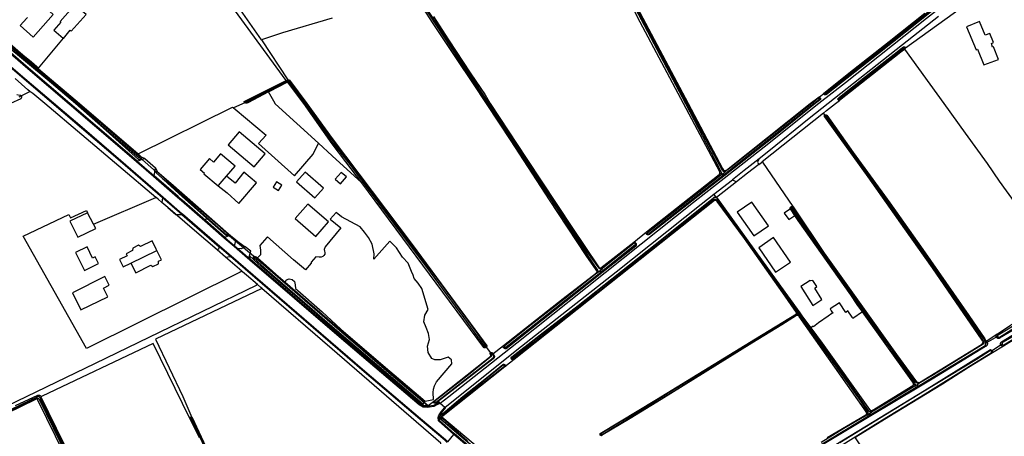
# Model space of a CAD drawing. Header units: metres. Extents: x 174255 to 175175, y 462028 to 462911.
# Tile 149 of 256: x 175056.81 to 175061.44, y 462719.86 to 462721.82. Entities that reach past the tile are written whole.
import ezdxf

# ---------------------------------------------------------------- set-up
doc = ezdxf.new("R2010")
doc.units = ezdxf.units.M
doc.layers.add('N-XX-AL-LIJN_0.20-G', color=7, linetype='Continuous', lineweight=25)

# ---------------------------------------------------------------- blocks, each defined once
blk = doc.blocks.new('Situatie')
at = {"lineweight": -3}
for p, q in [((2.0161, 7.9226), (1.5929, 8.5028)), ((0.9675, 8.1222), (0.8506, 7.981)), ((1.8993, 8.1136), (2.0241, 7.9257)), ((4.9252, 8.0792), (4.919, 8.0748)), ((2.0161, 7.9226), (2.0241, 7.9257)), ((1.8267, 7.8205), (1.8222, 7.8184)), ((4.5187, 7.8368), (4.525, 7.8421)), ((4.5478, 7.8607), (4.5432, 7.8577)), ((4.6115, 7.8347), (4.6095, 7.8333)), ((1.8222, 7.8184), (1.7683, 7.7941)), ((4.5405, 7.77), (4.2522, 7.541)), ((4.5472, 7.761), (4.5405, 7.77)), ((4.5516, 7.755), (4.5472, 7.761)), ((1.3162, 7.5434), (1.3958, 7.4746)), ((1.3273, 7.5622), (1.4062, 7.4926)), ((1.3337, 7.5555), (1.3273, 7.5622)), ((1.3522, 7.5557), (1.4024, 7.5131)), ((4.0817, 7.5001), (4.0727, 7.4947)), ((1.4341, 7.4623), (1.4047, 7.4888)), ((4.0508, 7.4816), (4.061, 7.4875)), ((4.07, 7.4858), (4.0808, 7.4946)), ((4.0736, 7.4818), (4.07, 7.4858)), ((4.078, 7.4775), (4.0736, 7.4818)), ((1.1108, 7.2484), (1.4039, 7.3733)), ((1.5249, 7.2933), (1.4348, 7.3713)), ((1.4591, 7.3263), (1.4319, 7.3496)), ((4.3905, 7.3265), (4.3886, 7.33)), ((1.6396, 7.2768), (1.6374, 7.2652)), ((1.7282, 7.1859), (1.6374, 7.2652)), ((1.7282, 7.1859), (1.7737, 7.1462)), ((1.8722, 7.0898), (1.74, 7.1987)), ((1.74, 7.1987), (1.7432, 7.1965)), ((1.754, 7.1951), (1.7786, 7.174)), ((3.7121, 7.2019), (3.71, 7.2002)), ((1.2867, 7.0643), (1.4079, 7.1248)), ((1.7313, 7.093), (1.6915, 7.1272)), ((1.7536, 7.096), (1.7006, 7.1417)), ((1.7737, 7.1462), (1.7881, 7.1337)), ((3.656, 7.1574), (3.6584, 7.1592)), ((1.843, 7.0983), (1.8631, 7.0806)), ((3.4892, 7.0288), (3.5019, 7.0391)), ((3.4941, 7.0413), (3.4907, 7.0381)), ((3.4803, 7.0267), (3.476, 7.0217)), ((3.4787, 7.0203), (3.4892, 7.0288)), ((3.4892, 7.0288), (3.4948, 7.0227)), ((3.499, 7.0184), (3.4948, 7.0227)), ((4.3389, 6.9562), (4.4289, 6.8314)), ((4.4176, 6.8282), (4.4145, 6.833)), ((4.4224, 6.8277), (4.4182, 6.8337)), ((4.4247, 6.8167), (4.4209, 6.8228)), ((4.4278, 6.8309), (4.4224, 6.8277)), ((4.4224, 6.8277), (4.4262, 6.8223)), ((4.4289, 6.8314), (4.4278, 6.8309)), ((5.3589, 6.7192), (5.3035, 6.6892)), ((5.3589, 6.7192), (5.3533, 6.7165)), ((3.0385, 6.6659), (3.0429, 6.6696)), ((5.3803, 6.6841), (5.3298, 6.6511)), ((5.3862, 6.6748), (5.3341, 6.6429)), ((5.3737, 6.6802), (5.3803, 6.6841)), ((3.0794, 6.6185), (3.0741, 6.6149)), ((5.3298, 6.6511), (5.3319, 6.6522)), ((3.0408, 6.5856), (3.0427, 6.5877)), ((4.7605, 6.3514), (4.9843, 6.4857)), ((4.9616, 6.4908), (4.9706, 6.4954)), ((4.9694, 6.4866), (4.9794, 6.4927)), ((4.9794, 6.4927), (4.9886, 6.4982)), ((4.9794, 6.4927), (4.9843, 6.4857)), ((4.9818, 6.5004), (4.9914, 6.5044)), ((4.988, 6.481), (4.9843, 6.4857)), ((2.6636, 6.4114), (2.6836, 6.3957)), ((2.6836, 6.3957), (2.7079, 6.4149)), ((2.6836, 6.3957), (2.6877, 6.3921)), ((2.7145, 6.4113), (2.7103, 6.4079)), ((2.7608, 6.3869), (2.7394, 6.4045)), ((2.7405, 6.3391), (2.7456, 6.3348)), ((2.7488, 6.3481), (2.7524, 6.3514)), ((4.7485, 6.3576), (4.7418, 6.3527)), ((4.7564, 6.3578), (4.7666, 6.364)), ((4.7605, 6.3514), (4.7564, 6.3578)), ((4.7686, 6.3723), (4.7585, 6.3651)), ((4.7637, 6.3466), (4.7605, 6.3514)), ((2.7747, 6.2245), (2.8029, 6.2599)), ((2.8029, 6.2599), (2.8059, 6.2633)), ((3.4912, 6.2572), (3.4946, 6.2595))]:
    blk.add_line(p, q, dxfattribs=at)
for points in [[(2.7086, 8.2243), (2.7793, 8.1137), (2.8806, 7.9592), (2.9504, 7.8551), (2.9749, 7.8142), (3.1435, 7.558), (3.3607, 7.2283), (3.4797, 7.0526), (3.487, 7.0428), (3.4877, 7.0422), (3.4885, 7.0416), (3.4894, 7.0412), (3.4903, 7.0409), (3.4913, 7.0407), (3.4922, 7.0408), (3.4932, 7.041), (3.4941, 7.0413), (3.495, 7.0418), (3.4951, 7.0419), (3.6492, 7.1638), (3.7094, 7.2115), (4.0508, 7.4816), (4.0517, 7.4827), (4.0524, 7.4839), (4.053, 7.4852), (4.0535, 7.4866), (4.0539, 7.488), (4.054, 7.4894), (4.054, 7.4908), (4.0539, 7.4923), (4.0536, 7.4937), (4.0534, 7.4941), (3.8832, 7.8142), (3.6795, 8.1973), (3.6218, 8.3139)], [(5.3565, 9.9679), (5.3605, 9.9565), (5.3675, 9.7169), (5.3942, 8.7319), (5.3962, 8.5809), (5.3942, 8.5495), (5.3892, 8.5279), (5.3762, 8.5009), (5.3445, 8.4645), (5.0249, 8.2145), (4.6432, 7.9119), (4.5186, 7.8142), (4.262, 7.609), (3.9294, 7.3504), (3.099, 6.689), (2.7806, 6.4362), (2.7394, 6.4045)], [(2.7394, 6.4045), (2.7263, 6.3996), (2.7095, 6.3916), (2.6886, 6.3877), (2.68, 6.3861), (2.6594, 6.3885), (2.6401, 6.3994), (2.4328, 6.5752), (2.2646, 6.7183), (1.8454, 7.0783), (1.7851, 7.1303), (1.7708, 7.1428), (1.7252, 7.1825), (1.6344, 7.2618), (1.5247, 7.3575), (1.5055, 7.3739), (1.3928, 7.4712), (1.3132, 7.54), (1.2451, 7.5989), (0.9962, 7.8123), (0.8022, 7.9781), (0.6845, 8.0801)], [(0.4527, 8.2212), (0.5254, 8.1571), (0.7875, 7.9326), (1.0566, 7.703), (1.2386, 7.5469), (1.4377, 7.3747), (1.5279, 7.2967), (1.5288, 7.2959), (1.7036, 7.1451), (1.7566, 7.0994), (1.8257, 7.0398), (2.385, 6.5574), (2.6469, 6.3352), (2.7646, 6.2352), (2.7747, 6.2245)], [(3.6249, 8.3452), (3.9053, 7.8142), (4.0664, 7.5091), (4.0709, 7.5018), (4.0719, 7.5011), (4.073, 7.5004), (4.0742, 7.4999), (4.0755, 7.4995), (4.0767, 7.4993), (4.078, 7.4993), (4.0793, 7.4994), (4.0805, 7.4997), (4.0817, 7.5001), (4.0828, 7.5006), (4.0839, 7.5013), (4.0842, 7.5015), (4.478, 7.8142), (4.5197, 7.8456), (4.5212, 7.8457), (4.5417, 7.8617), (4.5427, 7.8637), (4.6808, 7.9753), (4.8492, 8.1059), (5.0174, 8.2392)], [(5.3862, 6.6748), (5.3849, 6.6746), (5.3836, 6.6745), (5.3823, 6.6745), (5.3809, 6.6747), (5.3797, 6.6751), (5.3784, 6.6756), (5.3773, 6.6763), (5.3762, 6.6771), (5.3753, 6.6781), (5.3744, 6.6791), (5.3737, 6.6802), (5.3731, 6.6814), (5.3727, 6.6827), (5.3725, 6.684), (5.3724, 6.6853), (5.3724, 6.6866), (5.3726, 6.688), (5.373, 6.6892), (5.3735, 6.6905), (5.3742, 6.6916), (5.375, 6.6927), (5.3759, 6.6937), (5.3769, 6.6945), (5.3772, 6.6947), (5.4373, 6.7319)], [(1.8993, 8.1136), (1.7678, 8.3032), (1.6713, 8.4217), (1.6293, 8.4889), (1.6191, 8.5098)], [(5.3576, 8.5025), (5.3587, 8.5014), (5.3594, 8.499), (5.3594, 8.4968), (5.3588, 8.4954), (5.3552, 8.4926), (5.2598, 8.4134), (5.0476, 8.2469), (4.8033, 8.053), (4.63, 7.9165), (4.5554, 7.8576), (4.5518, 7.8564), (4.5483, 7.8557), (4.5453, 7.8559), (4.5446, 7.8562), (4.5432, 7.8577)], [(5.208, 8.3849), (4.9739, 8.1991), (4.7061, 7.9883), (4.5521, 7.8658), (4.5497, 7.8643), (4.5476, 7.8624), (4.5475, 7.8614), (4.5476, 7.8608), (4.5478, 7.8607), (4.5482, 7.8603), (4.5492, 7.86), (4.5507, 7.86), (4.5521, 7.8604), (4.5539, 7.8616), (4.7078, 7.9841), (4.9756, 8.1949), (5.2097, 8.3808)], [(0.75, 7.8565), (0.7651, 7.8544), (0.768, 7.8542), (0.7708, 7.8506), (0.812, 7.8715), (0.8012, 7.8793), (0.7428, 7.933)], [(4.6155, 7.8291), (4.613, 7.8298), (4.6117, 7.8309), (4.6102, 7.8322), (4.6095, 7.8333), (4.6085, 7.8349), (4.6084, 7.8372), (4.6089, 7.8385), (4.6162, 7.8448), (4.7379, 7.9416), (4.8728, 8.0465), (4.9119, 8.0785), (4.9163, 8.0813), (4.9206, 8.0819), (4.9226, 8.0813), (4.9251, 8.0796), (4.9252, 8.0792), (4.9262, 8.077), (5.3852, 8.4087)], [(5.0809, 8.2242), (4.9118, 8.0907), (4.5618, 7.8142), (4.4736, 7.7446), (4.2842, 7.5906), (4.2377, 7.5542), (4.2326, 7.5444), (4.2312, 7.5392), (4.2338, 7.5322), (4.2364, 7.5285), (4.2485, 7.538), (4.2518, 7.5407), (4.2522, 7.541)], [(1.4348, 7.3713), (1.2357, 7.5435), (1.0537, 7.6996), (0.7846, 7.9292), (0.5224, 8.1537), (0.4497, 8.2178), (0.4178, 8.2479), (0.3884, 8.2805), (0.3617, 8.3153), (0.3379, 8.3521), (0.317, 8.3907), (0.3169, 8.3909)], [(2.0241, 7.9257), (2.0248, 7.926), (2.0279, 7.926), (2.0314, 7.9243), (2.1126, 7.8142), (2.2322, 7.6498), (2.6074, 7.1526), (2.9249, 6.7229), (2.9585, 6.6767), (2.9585, 6.6757), (2.9583, 6.6745), (2.9581, 6.6734), (2.9576, 6.6722), (2.957, 6.6712), (2.9563, 6.6702), (2.9555, 6.6693), (2.9552, 6.6691), (2.9763, 6.6436), (2.9768, 6.6439), (2.9777, 6.6444), (2.9786, 6.6447), (2.9796, 6.6448), (2.9806, 6.6448), (2.9815, 6.6446), (2.9825, 6.6443), (2.9833, 6.6438), (2.984, 6.6433), (2.9872, 6.6387), (3.0364, 6.6774), (3.3178, 6.8988), (3.4742, 7.0197), (3.4746, 7.02), (3.4754, 7.0208), (3.476, 7.0217), (3.4765, 7.0227), (3.4769, 7.0237), (3.4771, 7.0248), (3.4771, 7.0259), (3.477, 7.027), (3.4767, 7.028), (3.4763, 7.029), (3.473, 7.0335), (3.4249, 7.1006), (3.2526, 7.3616), (3.0729, 7.6394), (2.9564, 7.8142), (2.8922, 7.9127), (2.8189, 8.0222), (2.7066, 8.1906), (2.6584, 8.2669)], [(2.2322, 8.216), (1.9988, 8.1464), (1.8993, 8.1136)], [(3.6092, 8.3527), (3.6093, 8.3524), (3.6127, 8.3425), (3.6845, 8.2098), (3.8915, 7.8142), (4.0315, 7.5469), (4.0609, 7.4884), (4.061, 7.4875), (4.061, 7.4867), (4.0609, 7.485), (4.0607, 7.4833), (4.0603, 7.4816), (4.0597, 7.48), (4.059, 7.4784), (4.0574, 7.4759)], [(4.0808, 7.4946), (4.0784, 7.4944), (4.077, 7.4942), (4.0756, 7.4942), (4.0742, 7.4944), (4.0728, 7.4947), (4.0727, 7.4947), (4.0715, 7.4952), (4.0702, 7.4958), (4.0691, 7.4965), (4.068, 7.4974), (4.067, 7.4984), (4.0662, 7.4995), (4.0655, 7.5007), (3.8979, 7.8142), (3.6898, 8.212), (3.618, 8.3447), (3.6178, 8.3495)], [(0.8004, 8.2199), (0.8004, 8.2199), (0.7975, 8.2166), (0.7658, 8.181), (0.8263, 8.127), (0.921, 8.2334), (0.8601, 8.2877), (0.8331, 8.2574)], [(3.5019, 7.0391), (3.5011, 7.0388), (3.4996, 7.0382), (3.4981, 7.0378), (3.4966, 7.0376), (3.495, 7.0375), (3.4934, 7.0376), (3.4918, 7.0378), (3.4907, 7.0381), (3.4903, 7.0382), (3.4888, 7.0387), (3.4874, 7.0394), (3.486, 7.0403), (3.4294, 7.1176), (3.2603, 7.3747), (3.0285, 7.7227), (2.9698, 7.8142), (2.6583, 8.2893)], [(2.6528, 8.2857), (2.9619, 7.8142), (3.0228, 7.7211), (3.1063, 7.5951), (3.2526, 7.3738), (3.4262, 7.1095), (3.4783, 7.0317), (3.4789, 7.0309), (3.4795, 7.0298), (3.4799, 7.0287), (3.4802, 7.0275), (3.4803, 7.0267), (3.4804, 7.0262), (3.4803, 7.025), (3.4802, 7.0237), (3.4798, 7.0225), (3.4794, 7.0214), (3.4787, 7.0203)], [(0.9675, 8.1222), (0.9688, 8.1211), (1.0003, 8.1589), (1.0051, 8.1546), (1.0758, 8.233), (1.0574, 8.2495), (1.0238, 8.2796), (0.9541, 8.2006), (0.9571, 8.1979), (0.9235, 8.1596), (0.9675, 8.1222)], [(5.2939, 7.9962), (5.3622, 8.0222), (5.3395, 8.0819), (5.3349, 8.0799), (5.3294, 8.0971), (5.34, 8.1016), (5.3221, 8.1445), (5.3005, 8.1354), (5.2734, 8.2002), (5.2131, 8.175), (5.2582, 8.0673), (5.2648, 8.07), (5.2939, 7.9962)], [(1.3337, 7.5555), (1.333, 7.5545), (1.3322, 7.5537), (1.3313, 7.5529), (1.3303, 7.5523), (1.3292, 7.5519), (1.3281, 7.5516), (1.3269, 7.5515), (1.3257, 7.5515), (1.3246, 7.5516), (1.3235, 7.552), (1.3224, 7.5525), (1.1694, 7.6876), (1.0259, 7.8142), (0.8921, 7.9277), (0.6984, 8.0886), (0.6964, 8.0908), (0.6963, 8.0935), (0.7004, 8.1009)], [(0.7004, 8.1009), (0.7016, 8.103), (0.7034, 8.1057), (0.7034, 8.1058), (0.7052, 8.1067), (0.7069, 8.1064), (0.7789, 8.0439), (0.8192, 8.0104), (0.8449, 7.9895), (0.8486, 7.9843), (0.8506, 7.981)], [(1.3273, 7.5622), (1.3276, 7.5628), (1.3277, 7.5634), (1.3277, 7.5641), (1.3275, 7.5647), (1.3272, 7.5653), (1.1585, 7.7099), (1.0359, 7.8142), (0.8471, 7.977), (0.7055, 8.0994)], [(0.7027, 8.0966), (0.8443, 7.9741), (1.0299, 7.8142), (1.1371, 7.7217), (1.3234, 7.5615), (1.3239, 7.5612), (1.3245, 7.5609), (1.3251, 7.5609), (1.3258, 7.561), (1.3264, 7.5613), (1.3269, 7.5617), (1.3273, 7.5622)], [(5.4584, 6.7658), (5.3682, 6.7114), (5.3677, 6.7112), (5.3665, 6.7108), (5.3651, 6.7105), (5.3638, 6.7104), (5.3624, 6.7104), (5.3611, 6.7106), (5.3598, 6.711), (5.3585, 6.7115), (5.3573, 6.7122), (5.3562, 6.713), (5.3552, 6.7139), (5.3543, 6.7149), (5.3535, 6.7161), (5.3533, 6.7165), (5.3529, 6.7173), (5.3524, 6.7186), (5.3521, 6.7199), (5.352, 6.7212), (5.3519, 6.7226), (5.3521, 6.7239), (5.3524, 6.7253), (5.3529, 6.7265), (5.3535, 6.7278), (5.3542, 6.7289), (5.3551, 6.73), (5.3564, 6.7312)], [(1.3162, 7.5434), (1.248, 7.6024), (0.9991, 7.8157), (0.8051, 7.9815), (0.6875, 8.0835)], [(4.6115, 7.8347), (4.6115, 7.8346), (4.6121, 7.8342), (4.6128, 7.8342), (4.6143, 7.8347), (4.6156, 7.8357), (4.7164, 7.9143), (4.9177, 8.0711), (4.9189, 8.0723), (4.9194, 8.0734), (4.9194, 8.0742), (4.919, 8.0748), (4.9189, 8.075), (4.9182, 8.0755), (4.9173, 8.0755), (4.9149, 8.0734), (4.7136, 7.9167), (4.6129, 7.8381), (4.6117, 7.8369), (4.6112, 7.8361), (4.6112, 7.8352), (4.6115, 7.8347)], [(5.3564, 6.7312), (5.4191, 6.7727), (5.5925, 6.8734), (5.6742, 6.9222), (5.7326, 6.9595), (5.722, 6.9733), (5.4906, 7.2793), (5.368, 7.4497), (5.3116, 7.5332), (5.2076, 7.6748), (5.1083, 7.8147), (4.923, 8.0703), (4.9167, 8.0654), (4.9035, 8.0556), (4.6155, 7.8291)], [(4.9262, 8.077), (4.9248, 8.0729), (4.923, 8.0703)], [(0.8506, 7.981), (0.8522, 7.9783), (1.0443, 7.8142), (1.321, 7.5778), (1.7641, 7.7976), (1.7683, 7.7941)], [(1.8222, 7.8184), (1.8218, 7.8188), (1.8207, 7.8203), (1.8188, 7.8247), (2.0161, 7.9226)], [(1.8267, 7.8205), (1.8268, 7.8203), (1.8275, 7.8198), (1.8283, 7.8193), (1.8291, 7.8193), (1.83, 7.8197), (1.8756, 7.8424), (2.012, 7.9137), (2.021, 7.9179), (2.0241, 7.9179), (2.0265, 7.9176), (2.0279, 7.9165), (2.0316, 7.9117), (2.1022, 7.8142), (2.2322, 7.6328), (2.3144, 7.5283), (2.3722, 7.4495), (2.5197, 7.2518), (2.6925, 7.0223), (2.8485, 6.8088), (2.9483, 6.6726), (2.9483, 6.6725), (2.9489, 6.672), (2.9496, 6.6715), (2.9503, 6.6712), (2.9511, 6.6711), (2.9519, 6.6711), (2.9527, 6.6713), (2.9533, 6.6715), (2.9535, 6.6716), (2.9541, 6.6721), (2.9547, 6.6727), (2.9551, 6.6733), (2.9554, 6.6741), (2.9556, 6.6749), (2.9555, 6.6757), (2.9034, 6.7493), (2.7392, 6.9729), (2.5351, 7.2441), (2.3673, 7.469), (2.2322, 7.6475), (2.108, 7.8142), (2.0315, 7.9189), (2.0291, 7.9207), (2.0267, 7.9215), (2.0252, 7.9217), (2.0232, 7.9215), (2.0187, 7.9197), (1.828, 7.823), (1.8269, 7.8224), (1.8265, 7.8216), (1.8265, 7.821), (1.8267, 7.8205)], [(2.1672, 7.6283), (2.2322, 7.5688), (2.3715, 7.4415), (2.2965, 7.5403), (2.2322, 7.6251), (2.0989, 7.8142), (2.0266, 7.91), (2.0239, 7.9124), (2.0204, 7.9129), (2.0161, 7.9119), (1.9379, 7.8718), (1.9332, 7.8693)], [(1.4348, 7.3713), (1.4319, 7.3496), (1.4142, 7.3648), (1.4046, 7.3731), (1.4042, 7.3734), (1.4039, 7.3733), (0.8817, 7.8142), (0.8255, 7.8617), (0.812, 7.8715)], [(1.9332, 7.8693), (1.8351, 7.8173), (1.8305, 7.8163), (1.827, 7.8163), (1.8257, 7.8164), (1.8231, 7.8176), (1.8222, 7.8184)], [(2.1672, 7.6283), (1.964, 7.814), (1.9639, 7.8142), (1.9332, 7.8693)], [(0.7612, 7.8456), (0.7708, 7.8506), (0.7719, 7.8492), (0.7723, 7.8451), (0.7694, 7.8364), (0.72, 7.8142), (-1.157, 6.9699), (-1.1582, 6.9691), (-1.1596, 6.9681), (-1.1609, 6.9669), (-1.1621, 6.9656), (-1.1632, 6.9642)], [(4.0736, 7.4818), (4.1057, 7.5068), (4.2843, 7.6477), (4.4955, 7.8142), (4.5192, 7.8319), (4.5201, 7.834), (4.5201, 7.8353), (4.5188, 7.8367), (4.5187, 7.8368), (4.5177, 7.8375), (4.5164, 7.8379), (4.5153, 7.8378), (4.4856, 7.8142), (4.2842, 7.6546), (4.1065, 7.5153), (4.0808, 7.4946)], [(4.525, 7.8421), (4.5262, 7.84), (4.5267, 7.8377), (4.5259, 7.8345), (4.5245, 7.8327), (4.5008, 7.8142), (4.3199, 7.6674), (4.078, 7.4775)], [(4.5212, 7.8457), (4.522, 7.8454), (4.5249, 7.8422), (4.525, 7.8421)], [(4.5405, 7.77), (4.5551, 7.7817), (4.5965, 7.8142), (4.6155, 7.8291)], [(4.5432, 7.8577), (4.5425, 7.8585), (4.5417, 7.8617)], [(1.7683, 7.7941), (1.7762, 7.7876), (1.9217, 7.6659), (1.886, 7.6262), (2.0546, 7.4747), (2.1421, 7.5772), (2.1672, 7.6283)], [(4.2522, 7.541), (4.2538, 7.5392), (4.397, 7.3303), (4.398, 7.3288), (4.4013, 7.3241), (4.543, 7.1112), (4.7164, 6.8702), (4.884, 6.6359), (4.9779, 6.5073), (4.9795, 6.5064), (4.9811, 6.5056), (4.9828, 6.5051), (4.9846, 6.5046), (4.9863, 6.5043), (4.9881, 6.5042), (4.9899, 6.5043), (4.9914, 6.5044), (5.2824, 6.6826), (5.2871, 6.6867), (5.2898, 6.6916), (5.2902, 6.6947), (5.2896, 6.6976), (5.2862, 6.7028), (5.1998, 6.8272), (5.0523, 7.0427), (4.9227, 7.2263), (4.7499, 7.4698), (4.5464, 7.7516), (4.5457, 7.7523), (4.5452, 7.7532), (4.5448, 7.7541), (4.5446, 7.7551), (4.5446, 7.756), (4.5447, 7.757), (4.5449, 7.758), (4.5453, 7.7589), (4.5458, 7.7597), (4.5465, 7.7604), (4.5472, 7.761)], [(4.5472, 7.761), (4.5473, 7.761), (4.5481, 7.7615), (4.5491, 7.7618), (4.55, 7.762), (4.551, 7.762), (4.552, 7.7619), (4.5529, 7.7616), (4.5538, 7.7611), (4.5546, 7.7605), (4.5552, 7.7598), (4.5555, 7.7595), (4.6805, 7.5845), (4.8522, 7.3479), (5.0074, 7.1294), (5.2236, 6.8184), (5.2984, 6.7092), (5.3052, 6.697)], [(4.9843, 6.4857), (4.9848, 6.486), (5.2959, 6.6746), (5.2967, 6.675), (5.2979, 6.6758), (5.2991, 6.6768), (5.3001, 6.6778), (5.3011, 6.679), (5.3019, 6.6803), (5.3025, 6.6816), (5.303, 6.683), (5.3034, 6.6845), (5.3036, 6.686), (5.3036, 6.6874), (5.3035, 6.6889), (5.3032, 6.6904), (5.3028, 6.6918), (5.3022, 6.6932), (5.3015, 6.6945), (5.2937, 6.7083), (5.149, 6.919), (4.903, 7.2698), (4.6787, 7.5836), (4.5549, 7.7546), (4.5545, 7.755), (4.5539, 7.7553), (4.5533, 7.7554), (4.5527, 7.7554), (4.5521, 7.7553), (4.5516, 7.755), (4.5512, 7.7545), (4.5509, 7.754), (4.5507, 7.7534), (4.5507, 7.7528), (4.5509, 7.7522), (4.5512, 7.7517), (4.9018, 7.2621), (5.1437, 6.9186), (5.2913, 6.6981), (5.2918, 6.6975), (5.2925, 6.6963), (5.2931, 6.695), (5.2935, 6.6937), (5.2938, 6.6923), (5.2939, 6.6909), (5.2939, 6.6895), (5.2937, 6.6881), (5.2933, 6.6868), (5.2928, 6.6855), (5.2921, 6.6843), (5.2914, 6.6831), (5.057, 6.5396), (4.9886, 6.4982)], [(1.9164, 7.578), (1.795, 7.6813), (1.7435, 7.6206), (1.8649, 7.5173), (1.9164, 7.578)], [(1.3338, 7.5643), (1.3522, 7.5557), (1.3183, 7.5441), (1.3162, 7.5434)], [(1.321, 7.5778), (1.3338, 7.5643), (1.3343, 7.5633), (1.3347, 7.5622), (1.3349, 7.5611), (1.335, 7.5599), (1.3349, 7.5587), (1.3346, 7.5576), (1.3342, 7.5565), (1.3337, 7.5555)], [(1.7359, 7.4738), (1.7755, 7.5199), (1.7068, 7.5781), (1.6742, 7.5396), (1.6549, 7.556), (1.6111, 7.5041), (1.6313, 7.487), (1.6289, 7.4842), (1.6962, 7.4273)], [(4.2377, 7.5542), (4.1685, 7.5001), (4.1123, 7.4561)], [(1.3958, 7.4746), (1.4024, 7.5131), (1.4098, 7.4958)], [(1.4047, 7.4888), (1.4042, 7.4895), (1.4039, 7.4903), (1.4037, 7.4911), (1.4037, 7.4919), (1.4038, 7.4928), (1.4041, 7.4936), (1.4045, 7.4942), (1.4045, 7.4943), (1.4051, 7.4949), (1.4057, 7.4954), (1.4065, 7.4958), (1.4073, 7.496), (1.4081, 7.4961), (1.409, 7.496), (1.4098, 7.4958), (1.4104, 7.4955), (1.4736, 7.4409), (1.6018, 7.3271), (1.7448, 7.2029), (1.7449, 7.2018), (1.7449, 7.2006), (1.7447, 7.1995), (1.7443, 7.1985), (1.7438, 7.1975), (1.7432, 7.1965)], [(4.2364, 7.5285), (4.1838, 7.4874), (4.1324, 7.4474)], [(1.6374, 7.2652), (1.5276, 7.3609), (1.5084, 7.3773), (1.3958, 7.4746)], [(1.4047, 7.4888), (1.4341, 7.4623), (1.4662, 7.438), (1.6044, 7.3143), (1.7355, 7.1976), (1.7358, 7.1974), (1.7365, 7.1971), (1.7371, 7.197), (1.7378, 7.1971), (1.7385, 7.1973), (1.7391, 7.1976), (1.7396, 7.1981), (1.74, 7.1987), (1.7402, 7.1993), (1.7403, 7.2), (1.7402, 7.2007), (1.74, 7.2013), (1.7396, 7.2019), (1.7049, 7.2332), (1.6403, 7.2896), (1.5686, 7.3527), (1.4113, 7.4917), (1.4112, 7.4918), (1.4107, 7.4924), (1.41, 7.4928), (1.4093, 7.4931), (1.4086, 7.4933), (1.4078, 7.4933), (1.4071, 7.4931), (1.4064, 7.4928), (1.4062, 7.4926), (1.4058, 7.4923), (1.4053, 7.4917), (1.4049, 7.4911), (1.4047, 7.4903), (1.4046, 7.4896), (1.4047, 7.4888)], [(1.7432, 7.1965), (1.7424, 7.1957), (1.7416, 7.195), (1.7406, 7.1944), (1.7396, 7.194), (1.7385, 7.1937), (1.7374, 7.1936), (1.7363, 7.1936), (1.7352, 7.1938), (1.7342, 7.1942), (1.7335, 7.1945), (1.6427, 7.274), (1.6396, 7.2768), (1.5292, 7.3764), (1.4389, 7.457), (1.4341, 7.4623)], [(1.6962, 7.4273), (1.7378, 7.3944), (1.7931, 7.3457), (1.8761, 7.4427), (1.8174, 7.4923), (1.7755, 7.4404), (1.7359, 7.4738)], [(1.6962, 7.4273), (1.6979, 7.4294), (1.7149, 7.4494), (1.7359, 7.4738)], [(2.151, 7.3718), (2.1906, 7.4172), (2.1046, 7.4919), (2.0651, 7.4467), (2.151, 7.3718)], [(2.2467, 7.4595), (2.2713, 7.4381), (2.2991, 7.47), (2.2746, 7.4912), (2.2467, 7.4595)], [(4.078, 7.4775), (4.0384, 7.4464), (3.726, 7.203), (3.7224, 7.1999), (3.7216, 7.1991), (3.7206, 7.1985), (3.7195, 7.198), (3.7184, 7.1976), (3.7172, 7.1974), (3.716, 7.1974), (3.7149, 7.1975), (3.7137, 7.1978), (3.7126, 7.1982), (3.7116, 7.1988), (3.7106, 7.1995), (3.71, 7.2002)], [(4.0574, 7.4759), (3.9564, 7.3986), (3.8351, 7.3031), (3.7125, 7.2058), (3.7121, 7.2054), (3.7118, 7.2048), (3.7116, 7.2042), (3.7116, 7.2035), (3.7117, 7.2028), (3.7119, 7.2021), (3.7121, 7.2019), (3.7123, 7.2015), (3.7129, 7.2011), (3.7135, 7.2008), (3.7142, 7.2006), (3.7149, 7.2006), (3.7155, 7.2007), (3.7162, 7.201), (3.9565, 7.3909), (4.0736, 7.4818)], [(4.0259, 7.3885), (4.1123, 7.4561), (4.1324, 7.4474), (4.0377, 7.3734), (4.0259, 7.3885)], [(4.07, 7.4858), (4.063, 7.4802), (4.0574, 7.4759)], [(1.9791, 7.4056), (1.9957, 7.4315), (1.971, 7.4473), (1.9544, 7.4214), (1.9791, 7.4056)], [(2.9533, 6.6715), (2.9552, 6.6691), (2.9545, 6.6685), (2.9535, 6.6679), (2.9524, 6.6674), (2.9512, 6.6671), (2.95, 6.6669), (2.9488, 6.6669), (2.9476, 6.667), (2.9464, 6.6673), (2.9453, 6.6678), (2.3715, 7.4415)], [(4.5584, 6.2455), (4.7398, 6.3514), (4.7408, 6.352), (4.7418, 6.3527), (4.7426, 6.3535), (4.7433, 6.3545), (4.7439, 6.3555), (4.7443, 6.3566), (4.7446, 6.3577), (4.7447, 6.3589), (4.7446, 6.36), (4.7444, 6.3612), (4.7318, 6.3799), (4.4268, 6.814), (4.4263, 6.8148), (4.4256, 6.8158), (4.4247, 6.8167), (4.4237, 6.8174), (4.4227, 6.8181), (4.4215, 6.8186), (4.4203, 6.8189), (4.4191, 6.8191), (4.4179, 6.8191), (4.4166, 6.8189), (4.4155, 6.8186), (4.4143, 6.8182), (4.3445, 6.7745), (4.2044, 6.6882), (3.9851, 6.5528), (3.7784, 6.4244), (3.6322, 6.3349), (3.4982, 6.2539), (3.4972, 6.2537), (3.4962, 6.2537), (3.4953, 6.2539), (3.4943, 6.2542), (3.4934, 6.2546), (3.4927, 6.2552), (3.492, 6.2559), (3.4914, 6.2568), (3.4912, 6.2572), (3.491, 6.2576), (3.4907, 6.2586), (3.4906, 6.2596), (3.4906, 6.2606), (3.4908, 6.2615), (3.4912, 6.2624), (3.4916, 6.2632), (3.7564, 6.424), (4.2206, 6.7086), (4.4132, 6.8268), (4.4135, 6.8274), (4.414, 6.8284), (4.4144, 6.8295), (4.4146, 6.8306), (4.4146, 6.8318), (4.4145, 6.833), (4.3503, 6.9247), (4.1693, 7.1797), (4.0409, 7.3549), (4.0406, 7.3554), (4.0397, 7.3563), (4.0388, 7.3571), (4.0377, 7.3578), (4.0366, 7.3584), (4.0354, 7.3588), (4.0341, 7.3591), (4.0329, 7.3592), (4.0316, 7.3591), (4.0303, 7.3589), (4.0291, 7.3585), (3.0872, 6.6114), (3.0434, 6.5766), (2.7536, 6.3468), (2.7473, 6.3418), (3.0815, 6.0625)], [(2.7608, 6.3869), (3.1002, 6.6566), (3.5666, 7.0236), (3.9658, 7.3414), (4.0259, 7.3885)], [(3.0741, 6.6149), (3.0738, 6.6159), (3.0735, 6.617), (3.0733, 6.6182), (3.0733, 6.6194), (3.0735, 6.6206), (3.0738, 6.6217), (3.0743, 6.6228), (3.0749, 6.6238), (3.0756, 6.6248), (3.0758, 6.6249), (3.2095, 6.7272), (3.3883, 6.8657), (3.629, 7.0564), (3.7496, 7.1521), (3.8977, 7.2718), (4.0223, 7.3706), (4.0264, 7.374), (4.0276, 7.3746), (4.0289, 7.3749), (4.0302, 7.3751), (4.0315, 7.3752), (4.0328, 7.3751), (4.0341, 7.3748), (4.0357, 7.3744), (4.0366, 7.374), (4.0377, 7.3734), (4.0388, 7.3723), (4.0397, 7.3713), (4.0402, 7.3707)], [(4.4278, 6.8309), (4.3389, 6.9562), (4.2499, 7.0796), (4.1412, 7.2306), (4.0402, 7.3707), (4.0378, 7.3714), (4.0364, 7.3717), (4.0316, 7.3716), (4.0287, 7.3708), (4.0257, 7.3694), (4.0231, 7.3672), (3.8109, 7.1969), (3.6335, 7.057), (3.4942, 6.9467), (3.3567, 6.8381), (3.1896, 6.7073), (3.079, 6.6214), (3.0789, 6.6205), (3.0788, 6.6198), (3.079, 6.619), (3.0794, 6.6185), (3.0796, 6.6182), (3.0802, 6.6178), (3.0812, 6.6174), (3.0821, 6.6174), (3.1927, 6.7034), (3.3598, 6.8341), (3.4973, 6.9428), (3.6366, 7.053), (3.814, 7.193), (4.0262, 7.3633), (4.0279, 7.3636), (4.0296, 7.3637), (4.0313, 7.3637), (4.033, 7.3635), (4.0346, 7.3632), (4.0363, 7.3627), (4.0378, 7.3621), (4.0393, 7.3613), (4.0407, 7.3604), (4.0421, 7.3593), (4.0433, 7.3581), (4.0444, 7.3569), (4.0454, 7.3555), (4.0458, 7.3548), (4.322, 6.9691), (4.4182, 6.8337)], [(4.0402, 7.3707), (4.1412, 7.2306), (4.2499, 7.0796), (4.3389, 6.9562)], [(1.808, 7.0273), (1.7995, 7.0225), (1.0779, 6.664), (0.7795, 7.192), (0.9951, 7.2939), (1.003, 7.278), (1.0771, 7.3124), (1.0827, 7.3011)], [(1.7006, 7.1417), (1.7002, 7.1402), (1.6972, 7.1302), (1.6915, 7.1272), (1.5847, 7.2187), (1.4591, 7.3263), (1.498, 7.2931), (1.5249, 7.2933)], [(2.1553, 7.1899), (2.2143, 7.258), (2.1174, 7.3418), (2.0582, 7.2737), (2.1553, 7.1899)], [(4.2815, 7.2398), (4.2045, 7.3516), (4.1356, 7.3042), (4.2125, 7.1923), (4.2815, 7.2398)], [(4.385, 7.3198), (4.3556, 7.2998), (4.3784, 7.2694), (4.4064, 7.2878), (4.385, 7.3198)], [(4.385, 7.3198), (4.3847, 7.3209), (4.3845, 7.3221), (4.3845, 7.3233), (4.3847, 7.3244), (4.385, 7.3255), (4.3854, 7.3266), (4.386, 7.3276), (4.3868, 7.3285), (4.3876, 7.3293), (4.3886, 7.33)], [(4.9886, 6.4982), (4.9879, 6.4984), (4.9858, 6.4989), (4.9838, 6.4996), (4.9818, 6.5004), (4.9817, 6.5004), (4.9798, 6.5014), (4.9779, 6.5025), (4.976, 6.5037), (4.9742, 6.5049), (4.8549, 6.6718), (4.7082, 6.8753), (4.4979, 7.1728), (4.3952, 7.3268), (4.3951, 7.3268), (4.3943, 7.3271), (4.3934, 7.3272), (4.3925, 7.3272), (4.3916, 7.327), (4.3908, 7.3267), (4.3905, 7.3265), (4.3901, 7.3262), (4.3894, 7.3256), (4.3889, 7.3249), (4.3885, 7.324), (4.3883, 7.3232), (4.3882, 7.3223), (4.3883, 7.3214), (4.4561, 7.2224), (4.6045, 7.0109), (4.7042, 6.872), (4.8517, 6.6669), (4.9673, 6.5021), (4.9675, 6.5019), (4.9684, 6.5007), (4.9691, 6.4995), (4.9698, 6.4981), (4.9703, 6.4967), (4.9706, 6.4954), (4.9706, 6.4953), (4.9708, 6.4938), (4.9708, 6.4923), (4.9707, 6.4908), (4.9704, 6.4894), (4.97, 6.488), (4.9694, 6.4866)], [(4.3886, 7.33), (4.3896, 7.3306), (4.3907, 7.3309), (4.3918, 7.3312), (4.393, 7.3313), (4.3942, 7.3312), (4.3953, 7.331), (4.3964, 7.3306), (4.397, 7.3303)], [(1.1108, 7.2484), (1.0828, 7.3012), (1.0827, 7.3011), (0.9986, 7.2622), (1.0368, 7.1868), (1.122, 7.2272), (1.1108, 7.2484)], [(1.5249, 7.2933), (1.5258, 7.2925), (1.7006, 7.1417)], [(1.8808, 7.0889), (1.9494, 7.0287), (1.9692, 7.0112), (2.0106, 6.9756), (2.0175, 6.9857), (2.0293, 6.9911), (2.0435, 6.988), (2.0548, 6.9787), (2.0585, 6.9622), (2.0594, 6.9454), (2.0704, 6.9362), (2.1856, 6.836), (2.2729, 6.7547), (2.4713, 6.5837), (2.6687, 6.4166), (2.7083, 6.4238), (2.7063, 6.4564), (2.7088, 6.4727), (2.7128, 6.4878), (2.7226, 6.5062), (2.7938, 6.5908), (2.7931, 6.6109), (2.7775, 6.622), (2.7389, 6.6102), (2.7149, 6.61), (2.6997, 6.6159), (2.6837, 6.6448), (2.68, 6.674), (2.6889, 6.7054), (2.6852, 6.7339), (2.673, 6.7629), (2.6622, 6.7891), (2.6667, 6.8199), (2.683, 6.8475), (2.6527, 6.9457), (2.6355, 6.971), (2.6178, 6.9918), (2.6129, 7.0085), (2.6047, 7.0253), (2.5884, 7.0646), (2.5631, 7.0927), (2.5341, 7.1361), (2.5025, 7.1682), (2.4278, 7.0832), (2.4287, 7.1085), (2.4197, 7.1533), (2.4034, 7.1845), (2.3844, 7.2108), (2.3631, 7.2356), (2.2758, 7.2827), (2.2509, 7.303), (2.2229, 7.2712), (2.2729, 7.2304), (2.1987, 7.1406), (2.1937, 7.1282), (2.1958, 7.1212), (2.198, 7.1151), (2.1976, 7.1063), (2.1935, 7.1013), (2.1887, 7.0965), (2.1801, 7.0925), (2.1706, 7.092), (2.155, 7.0938), (2.1326, 7.0687), (2.1331, 7.0642), (2.106, 7.0334), (2.0503, 7.0809), (1.9284, 7.1877), (1.9243, 7.1859), (1.8917, 7.147), (1.8949, 7.1262), (1.8945, 7.1031), (1.8808, 7.0889)], [(4.724, 6.8362), (4.7208, 6.8407), (4.6995, 6.8709), (4.6684, 6.9149), (4.422, 7.2646), (4.4064, 7.2878)], [(1.7448, 7.2029), (1.754, 7.1951), (1.7389, 7.1897), (1.7282, 7.1859)], [(1.7737, 7.1462), (1.7757, 7.1575), (1.7786, 7.174), (1.7882, 7.1668), (1.8225, 7.1413)], [(3.71, 7.2002), (3.7098, 7.2003), (3.7091, 7.2013), (3.7085, 7.2023), (3.708, 7.2034), (3.7077, 7.2046), (3.7076, 7.2057), (3.7076, 7.2069), (3.7078, 7.2081), (3.7081, 7.2092), (3.7086, 7.2103), (3.7093, 7.2113), (3.7094, 7.2115)], [(4.3856, 7.0695), (4.3063, 7.1853), (4.2364, 7.1366), (4.3153, 7.0215), (4.3856, 7.0695)], [(1.1065, 7.0875), (1.0804, 7.1406), (1.0265, 7.114), (1.0678, 7.0302), (1.134, 7.0627), (1.1188, 7.0936), (1.1065, 7.0875)], [(1.4079, 7.1248), (1.4051, 7.1305), (1.3856, 7.1695), (1.3315, 7.1425), (1.3221, 7.1487), (1.2952, 7.1352), (1.2943, 7.1239), (1.2644, 7.109), (1.2693, 7.0992), (1.2332, 7.0812), (1.2501, 7.0472), (1.2863, 7.0652), (1.2867, 7.0643)], [(1.2867, 7.0643), (1.3091, 7.0196), (1.3798, 7.055), (1.3891, 7.0484), (1.4159, 7.0619), (1.4165, 7.0733), (1.4302, 7.0802), (1.4079, 7.1248)], [(1.7881, 7.1337), (1.8484, 7.0817), (1.8424, 7.0966), (1.843, 7.0983), (1.8504, 7.1205), (1.8225, 7.1413), (1.8039, 7.1315), (1.7881, 7.1337)], [(3.4948, 7.0227), (3.4956, 7.0233), (3.6558, 7.1524), (3.656, 7.1527), (3.6565, 7.1533), (3.6568, 7.154), (3.6569, 7.1548), (3.6569, 7.1556), (3.6567, 7.1563), (3.6564, 7.157), (3.656, 7.1574), (3.6559, 7.1576), (3.6553, 7.1582), (3.6546, 7.1585), (3.6539, 7.1588), (3.6531, 7.1588), (3.6523, 7.1588), (3.6516, 7.1585), (3.6509, 7.1581), (3.5115, 7.0469), (3.5019, 7.0391)], [(3.6584, 7.1592), (3.6588, 7.1586), (3.6596, 7.1575), (3.6601, 7.1562), (3.6605, 7.1549), (3.6608, 7.1535), (3.6609, 7.1522), (3.6609, 7.1508), (3.6607, 7.1494), (3.6603, 7.1481), (3.6598, 7.1468), (3.6591, 7.1456), (3.6583, 7.1445), (3.499, 7.0184)], [(3.6492, 7.1638), (3.6495, 7.1638), (3.6509, 7.1637), (3.6523, 7.1634), (3.6536, 7.1629), (3.6548, 7.1623), (3.656, 7.1616), (3.657, 7.1607), (3.658, 7.1597), (3.6584, 7.1592)], [(5.4682, 6.7902), (5.3606, 6.7268), (5.3599, 6.7262), (5.3592, 6.7255), (5.3587, 6.7246), (5.3584, 6.7237), (5.3582, 6.7228), (5.3582, 6.7218), (5.3583, 6.7209), (5.3586, 6.7199), (5.3589, 6.7192), (5.359, 6.7191), (5.3596, 6.7183), (5.3602, 6.7176), (5.361, 6.7171), (5.3619, 6.7167), (5.3628, 6.7164), (5.3638, 6.7163), (5.3647, 6.7163), (5.3657, 6.7165), (5.3666, 6.7169), (5.3674, 6.7174), (5.3675, 6.7175), (5.5028, 6.8009)], [(1.8817, 6.9641), (1.83, 7.0084), (1.8114, 7.0244), (1.808, 7.0273), (1.7313, 7.093), (1.7515, 7.0957), (1.7536, 7.096)], [(2.7716, 6.2213), (2.7615, 6.232), (2.644, 6.3318), (2.3821, 6.554), (1.8227, 7.0364), (1.7536, 7.096)], [(2.6877, 6.3921), (2.6799, 6.3906), (2.6608, 6.3928), (2.6426, 6.4031), (2.4357, 6.5786), (2.2675, 6.7217), (1.8484, 7.0817)], [(2.0106, 6.9756), (2.2322, 6.7847), (2.3092, 6.7184), (2.4384, 6.6065), (2.6636, 6.4114), (2.6736, 6.3982), (2.6754, 6.3942), (2.6687, 6.3933), (2.66, 6.395), (2.3659, 6.644), (2.2297, 6.7615), (2.0777, 6.8935), (1.9006, 7.0472), (1.8631, 7.0806), (1.8621, 7.0818), (1.859, 7.0854), (1.8591, 7.0879), (1.8625, 7.0937), (1.865, 7.0957), (1.8663, 7.0968), (1.8748, 7.0942), (1.8808, 7.0889)], [(1.8644, 7.0874), (1.9146, 7.0425), (1.9512, 7.0098), (2.2322, 6.7671), (2.4524, 6.5796), (2.6564, 6.4048), (2.6569, 6.4043), (2.6576, 6.4039), (2.6583, 6.4036), (2.659, 6.4036), (2.6598, 6.4036), (2.6605, 6.4039), (2.6612, 6.4042), (2.6618, 6.4047), (2.6619, 6.4049), (2.6622, 6.4053), (2.6625, 6.406), (2.6627, 6.4068), (2.6627, 6.4075), (2.6626, 6.4083), (2.6623, 6.409), (2.6621, 6.4093), (2.5094, 6.5402), (2.2322, 6.7779), (1.9517, 7.0207), (1.8881, 7.076), (1.8686, 7.0919), (1.8664, 7.0937), (1.8624, 7.0892), (1.8644, 7.0874)], [(1.1776, 6.9069), (1.1576, 6.947), (1.1844, 6.9604), (1.1639, 7.0012), (1.0115, 6.9256), (1.0514, 6.8448), (1.1776, 6.9069)], [(3.499, 7.0184), (3.0491, 6.6623), (3.048, 6.6622), (3.0466, 6.6621), (3.0453, 6.6622), (3.044, 6.6625), (3.0427, 6.663), (3.0415, 6.6635), (3.0404, 6.6643), (3.0393, 6.6651), (3.0385, 6.6659)], [(3.4787, 7.0203), (3.4749, 7.0172), (3.3285, 6.8999), (3.1675, 6.774), (3.1053, 6.7268), (3.0423, 6.6746), (3.042, 6.6742), (3.0417, 6.6734), (3.0416, 6.6727), (3.0416, 6.6719), (3.0418, 6.6712), (3.0421, 6.6705), (3.0426, 6.6699), (3.0429, 6.6696), (3.0432, 6.6694), (3.0438, 6.669), (3.0446, 6.6688), (3.0453, 6.6688), (3.0461, 6.6689), (3.0468, 6.6691), (3.0475, 6.6695), (3.2785, 6.8522), (3.4948, 7.0227)], [(1.9012, 6.9455), (1.9016, 6.9471), (1.8974, 6.9507), (1.8817, 6.9641), (1.8743, 6.9602), (1.1181, 6.5927), (-0.5858, 5.7699)], [(0.7443, 6.3955), (0.8492, 6.4439), (0.8504, 6.4443), (0.8518, 6.4445), (0.8531, 6.4446), (0.8544, 6.4445), (0.8558, 6.4443), (0.857, 6.4439), (0.8583, 6.4433), (0.8594, 6.4426), (0.8605, 6.4418), (0.8614, 6.4408), (0.8622, 6.4398), (0.8625, 6.4393), (0.8637, 6.4369)], [(1.9012, 6.9455), (1.4011, 6.7074), (1.5298, 6.4373), (1.5729, 6.3393)], [(1.5729, 6.3393), (1.5734, 6.3384), (1.6588, 6.1581), (1.7805, 5.9052), (1.8552, 5.7444), (1.8565, 5.7438), (1.8579, 5.7433), (1.8593, 5.743), (1.8607, 5.7429), (1.8622, 5.7429), (1.8636, 5.7431), (1.865, 5.7434), (1.8664, 5.7439), (1.867, 5.7442), (2.063, 5.8403), (2.2322, 5.9196), (2.3964, 5.9974), (2.713, 6.1543), (2.7399, 6.1677), (2.7465, 6.1888), (2.7426, 6.2192), (2.2322, 6.6598), (1.9012, 6.9455)], [(4.4335, 6.9552), (4.4899, 6.8661), (4.5333, 6.8935), (4.4992, 6.9473), (4.5096, 6.9543), (4.4908, 6.9835), (4.4798, 6.981), (4.4778, 6.9825), (4.4335, 6.9552)], [(4.724, 6.8362), (4.679, 6.805), (4.6758, 6.8103), (4.6554, 6.8401), (4.6458, 6.8334), (4.615, 6.8776), (4.5716, 6.8492), (4.5766, 6.8407), (4.5838, 6.8303), (4.5798, 6.8275), (4.5622, 6.8162), (4.5176, 6.7834), (4.4936, 6.7648), (4.4914, 6.7679), (4.4811, 6.761), (4.5351, 6.6887), (4.7574, 6.377), (4.7581, 6.376), (4.7589, 6.375), (4.7598, 6.3742), (4.7608, 6.3734), (4.7619, 6.3729), (4.763, 6.3724), (4.7642, 6.3721), (4.7655, 6.372), (4.7667, 6.372), (4.768, 6.3722), (4.7686, 6.3723), (4.9598, 6.4896), (4.9607, 6.4901), (4.9616, 6.4908), (4.9623, 6.4915), (4.963, 6.4924), (4.9635, 6.4934), (4.9638, 6.4944), (4.964, 6.4955), (4.964, 6.4966), (4.9639, 6.4977), (4.9636, 6.4987), (4.9632, 6.4997), (4.9631, 6.4999), (4.9523, 6.5166), (4.724, 6.8362)], [(4.4182, 6.8337), (4.4183, 6.8325), (4.4183, 6.8312), (4.4181, 6.83), (4.4178, 6.8287), (4.4176, 6.8282), (4.4173, 6.8275), (4.4167, 6.8264), (4.4049, 6.8188), (4.2955, 6.7515), (4.0005, 6.5696), (3.6937, 6.3817), (3.4957, 6.2633), (3.4954, 6.2631), (3.4949, 6.2626), (3.4946, 6.2621), (3.4943, 6.2614), (3.4942, 6.2608), (3.4943, 6.2601), (3.4946, 6.2595), (3.4949, 6.2589), (3.4954, 6.2585), (3.496, 6.2582), (3.4967, 6.258), (3.4974, 6.258), (3.5733, 6.303), (3.8288, 6.458), (4.1756, 6.673), (4.4059, 6.8159), (4.4157, 6.821), (4.4166, 6.8216), (4.4179, 6.8221), (4.4193, 6.8226), (4.4207, 6.8228), (4.4209, 6.8228), (4.4221, 6.8229), (4.4235, 6.8229), (4.4249, 6.8227), (4.4262, 6.8223)], [(4.4262, 6.8223), (4.7123, 6.4194), (4.7491, 6.3626), (4.7491, 6.361), (4.7489, 6.3595), (4.7486, 6.3579), (4.7485, 6.3576), (4.7481, 6.3565), (4.7475, 6.355), (4.7468, 6.3537), (4.7459, 6.3524), (4.7449, 6.3512), (4.7443, 6.3506)], [(4.7666, 6.364), (4.7655, 6.3637), (4.7643, 6.3636), (4.763, 6.3636), (4.7619, 6.3637), (4.7607, 6.364), (4.7596, 6.3645), (4.7585, 6.3651), (4.7585, 6.3651), (4.7576, 6.3658), (4.7567, 6.3666), (4.756, 6.3676), (4.7557, 6.368), (4.7192, 6.4198), (4.4278, 6.8309)], [(4.4289, 6.8314), (4.439, 6.8173), (4.4811, 6.761)], [(5.3341, 6.6429), (5.2226, 6.5747), (5.0999, 6.4962), (4.8477, 6.3425), (4.6926, 6.2464), (4.6892, 6.2442), (5.0088, 5.7685), (5.0681, 5.7959), (5.2423, 5.4358), (5.8348, 5.7335)], [(5.515, 6.7536), (5.3862, 6.6748)], [(5.5238, 6.773), (5.5189, 6.7702), (5.3816, 6.6917), (5.3809, 6.6909), (5.3804, 6.69), (5.38, 6.6891), (5.3797, 6.6881), (5.3796, 6.6871), (5.3797, 6.686), (5.3799, 6.685), (5.3803, 6.6841), (5.3808, 6.6832), (5.3814, 6.6824), (5.3822, 6.6817), (5.3831, 6.6811), (5.384, 6.6807), (5.385, 6.6804), (5.386, 6.6803), (5.3871, 6.6804), (5.3881, 6.6806), (5.3885, 6.6807), (5.4755, 6.7335), (5.5188, 6.7592)], [(5.3564, 6.7312), (5.3263, 6.7112), (5.3052, 6.697)], [(1.5628, 6.335), (1.3908, 6.6863), (0.87, 6.4395), (0.8637, 6.4369)], [(3.0385, 6.6659), (3.0384, 6.6661), (3.0376, 6.6671), (3.0369, 6.6683), (3.0364, 6.6695), (3.036, 6.6708), (3.0358, 6.6721), (3.0357, 6.6735), (3.0358, 6.6748), (3.036, 6.6761), (3.0364, 6.6774)], [(5.3052, 6.697), (5.3107, 6.6869), (5.3107, 6.6854), (5.3106, 6.6839), (5.3103, 6.6824), (5.3098, 6.681), (5.3092, 6.6796), (5.3085, 6.6783), (5.3076, 6.6771), (5.3066, 6.676), (5.3055, 6.675), (5.3043, 6.6741), (5.303, 6.6734), (5.3023, 6.6731), (5.0514, 6.519), (4.988, 6.481), (4.7637, 6.3466), (4.234, 6.0292)], [(4.5622, 6.19), (5.0144, 6.4654), (5.3254, 6.6583), (5.3264, 6.6578), (5.3274, 6.6571), (5.3283, 6.6565), (5.3291, 6.6557), (5.3299, 6.6549), (5.3306, 6.654), (5.3313, 6.6531), (5.3319, 6.6522), (5.3325, 6.6512), (5.3329, 6.6501), (5.3333, 6.6491), (5.3337, 6.648), (5.3339, 6.6469), (5.3341, 6.6458), (5.3341, 6.6446), (5.3341, 6.6435), (5.3341, 6.6429)], [(2.7103, 6.4079), (2.7095, 6.4086), (2.7089, 6.4095), (2.7084, 6.4105), (2.708, 6.4115), (2.7078, 6.4126), (2.7078, 6.4136), (2.7079, 6.4149), (2.9499, 6.606), (2.9708, 6.6225), (2.9759, 6.6272), (2.9765, 6.6278), (2.977, 6.6286), (2.9773, 6.6295), (2.9775, 6.6303), (2.9775, 6.6313), (2.9774, 6.6321), (2.9771, 6.633), (2.9767, 6.6338), (2.9761, 6.6345), (2.9741, 6.6371), (2.9739, 6.6381), (2.9738, 6.6391), (2.974, 6.6401), (2.9743, 6.641), (2.9747, 6.6419), (2.9753, 6.6427), (2.976, 6.6434), (2.9763, 6.6436), (2.9787, 6.6407)], [(2.9872, 6.6387), (2.9934, 6.6296), (2.9938, 6.6283), (2.994, 6.6268), (2.9941, 6.6254), (2.994, 6.624), (2.9937, 6.6226), (2.9933, 6.6212), (2.9928, 6.6199), (2.9921, 6.6187), (2.9913, 6.6175), (2.9903, 6.6165), (2.9892, 6.6155), (2.9891, 6.6154), (2.7258, 6.4114), (2.7174, 6.4064), (2.7164, 6.4062), (2.7153, 6.4061), (2.7142, 6.4061), (2.7131, 6.4063), (2.7121, 6.4067), (2.7112, 6.4072), (2.7103, 6.4079)], [(2.9787, 6.6407), (2.9782, 6.6402), (2.9777, 6.6396), (2.9774, 6.6389), (2.9772, 6.6381), (2.9772, 6.6374), (2.9773, 6.6366), (2.9807, 6.6318), (2.981, 6.6311), (2.9813, 6.6303), (2.9814, 6.6296), (2.9813, 6.6288), (2.981, 6.6281), (2.9807, 6.6274), (2.9801, 6.6268), (2.872, 6.5393), (2.7154, 6.4171), (2.7153, 6.417), (2.7147, 6.4164), (2.7142, 6.4158), (2.7139, 6.4151), (2.7137, 6.4143), (2.7137, 6.4135), (2.7138, 6.4127), (2.7141, 6.412), (2.7145, 6.4113), (2.7151, 6.4108), (2.7157, 6.4103), (2.7165, 6.41), (2.7173, 6.4098), (2.718, 6.4099), (2.7188, 6.41), (2.7195, 6.4103), (2.7202, 6.4108), (2.9887, 6.6203), (2.9889, 6.6206), (2.9897, 6.6218), (2.9903, 6.6231), (2.9908, 6.6244), (2.9911, 6.6258), (2.9913, 6.6272), (2.9913, 6.6287), (2.9911, 6.6301), (2.9834, 6.6407), (2.9832, 6.6408), (2.9825, 6.6412), (2.9818, 6.6414), (2.981, 6.6415), (2.9802, 6.6414), (2.9795, 6.6411), (2.9788, 6.6408), (2.9787, 6.6407)], [(5.3298, 6.6511), (5.3292, 6.652), (5.3285, 6.6528), (5.3277, 6.6534), (5.3267, 6.6539), (5.3258, 6.6542), (5.3247, 6.6544), (5.2598, 6.6123), (5.0062, 6.4576), (4.8324, 6.3517), (4.6179, 6.2198)], [(4.6105, 6.199), (4.8184, 6.3278), (5.0182, 6.4501), (5.2273, 6.5805), (5.3289, 6.6431), (5.3291, 6.6434), (5.3297, 6.6442), (5.3302, 6.6451), (5.3305, 6.6461), (5.3307, 6.6472), (5.3307, 6.6482), (5.3305, 6.6492), (5.3302, 6.6502), (5.3298, 6.6511)], [(2.7488, 6.3481), (2.7482, 6.3488), (2.7478, 6.3496), (2.7475, 6.3504), (2.7473, 6.3513), (2.7474, 6.3522), (2.7475, 6.3531), (2.7526, 6.3582), (2.8453, 6.4372), (2.9573, 6.5251), (3.0345, 6.5885), (3.0355, 6.5889), (3.0366, 6.5892), (3.0376, 6.5893), (3.0387, 6.5893), (3.0398, 6.5891), (3.0408, 6.5888), (3.0418, 6.5883), (3.0427, 6.5877)], [(3.0408, 6.5856), (3.0401, 6.586), (3.0394, 6.5862), (3.0386, 6.5863), (3.0378, 6.5862), (3.0371, 6.586), (2.7525, 6.3551), (2.7522, 6.3548), (2.7519, 6.3543), (2.7517, 6.3537), (2.7516, 6.353), (2.7518, 6.3524), (2.752, 6.3518), (2.7524, 6.3514), (2.7529, 6.351), (2.7535, 6.3508), (2.7541, 6.3507), (2.7548, 6.3508), (2.7554, 6.351), (2.8387, 6.4202), (3.0416, 6.5803), (3.0419, 6.5807), (3.0422, 6.5814), (3.0423, 6.5822), (3.0423, 6.583), (3.0421, 6.5837), (3.0418, 6.5844), (3.0414, 6.5851), (3.0408, 6.5856)], [(3.0427, 6.5877), (3.0435, 6.5869), (3.0442, 6.5861), (3.0447, 6.5851), (3.0451, 6.5841), (3.0454, 6.5831), (3.0455, 6.582), (3.0454, 6.5809), (3.0452, 6.5798), (3.0448, 6.5788), (3.0443, 6.5778), (3.0434, 6.5766)], [(3.0872, 6.6114), (3.0854, 6.6104), (3.0842, 6.6101), (3.0831, 6.6099), (3.0819, 6.6098), (3.0807, 6.61), (3.0795, 6.6102), (3.0784, 6.6107), (3.0774, 6.6112), (3.0764, 6.612), (3.0756, 6.6128), (3.0748, 6.6137), (3.0742, 6.6148), (3.0741, 6.6149)], [(4.9694, 6.4866), (4.789, 6.3776), (4.7666, 6.364)], [(0.4834, 6.2536), (0.8428, 6.4298), (0.8428, 6.4298), (0.8441, 6.4301), (0.8453, 6.4302), (0.8466, 6.4302), (0.8478, 6.43), (0.8491, 6.4296), (0.8502, 6.4291), (0.8513, 6.4285), (0.8523, 6.4277), (0.8532, 6.4268), (0.854, 6.4258), (0.8546, 6.4247), (1.0525, 6.0216)], [(1.0566, 6.0263), (0.8634, 6.4247), (0.8603, 6.4309), (0.8599, 6.4317), (0.8591, 6.4329), (0.8583, 6.4339), (0.8574, 6.4348), (0.8563, 6.4356), (0.8552, 6.4363), (0.8539, 6.4368), (0.8527, 6.4371), (0.8514, 6.4374), (0.85, 6.4374), (0.8487, 6.4373), (0.8474, 6.437), (0.5616, 6.3005)], [(0.8637, 6.4369), (0.9357, 6.2887), (1.2001, 5.7512)], [(1.6078, 6.2431), (1.5628, 6.335)], [(1.3087, 5.4816), (0.8489, 6.4206), (0.8473, 6.4241), (0.8469, 6.4246), (0.8464, 6.4252), (0.8457, 6.4257), (0.845, 6.426), (0.8442, 6.4261), (0.8434, 6.4261), (0.8426, 6.4259), (0.8419, 6.4256), (0.8375, 6.4236), (-0.5098, 5.7657)], [(2.7394, 6.4045), (2.7357, 6.4106), (2.7242, 6.4036), (2.7081, 6.3959), (2.6877, 6.3921)], [(2.8029, 6.2599), (2.7314, 6.323), (2.7295, 6.3388), (2.7334, 6.3504), (2.7341, 6.3515), (2.744, 6.3665), (2.7608, 6.3869)], [(2.7608, 6.3869), (2.7647, 6.3828), (2.7475, 6.3638), (2.7378, 6.349)], [(1.5628, 6.335), (1.5628, 6.3351), (1.5627, 6.336), (1.5628, 6.337), (1.563, 6.3379), (1.5634, 6.3388), (1.5639, 6.3395), (1.5646, 6.3402), (1.5654, 6.3408), (1.5662, 6.3412), (1.5671, 6.3415), (1.568, 6.3416), (1.569, 6.3416), (1.5699, 6.3414), (1.5708, 6.3411), (1.5716, 6.3406), (1.5723, 6.34), (1.5729, 6.3393)], [(2.8059, 6.2633), (2.7356, 6.3252), (2.734, 6.3384), (2.7375, 6.3484), (2.7378, 6.349)], [(2.7378, 6.349), (2.742, 6.3454), (2.7461, 6.3419)], [(3.08, 6.0528), (3.0799, 6.0526), (3.079, 6.052), (3.078, 6.0514), (3.077, 6.051), (3.0759, 6.0508), (3.0747, 6.0507), (3.0736, 6.0507), (3.0725, 6.051), (3.0668, 6.0546), (2.7424, 6.329), (2.7416, 6.3296), (2.7408, 6.3304), (2.7402, 6.3312), (2.7397, 6.3321), (2.7393, 6.3331), (2.7391, 6.3342), (2.7391, 6.3352), (2.7392, 6.3363), (2.7395, 6.3373), (2.7399, 6.3383), (2.7405, 6.3391)], [(2.7405, 6.3391), (2.7412, 6.3399), (2.742, 6.3406), (2.7429, 6.3412), (2.7438, 6.3416), (2.7449, 6.3418), (2.7459, 6.3419), (2.7461, 6.3419), (2.747, 6.3419), (2.7473, 6.3418)], [(2.7536, 6.3468), (2.7529, 6.3467), (2.752, 6.3467), (2.7511, 6.3468), (2.7502, 6.3471), (2.7495, 6.3475), (2.7488, 6.3481)], [(4.7443, 6.3506), (4.6363, 6.2876), (4.5299, 6.2222)], [(4.3472, 6.102), (4.6408, 6.2795), (4.7605, 6.3514)], [(4.7443, 6.3506), (4.7492, 6.3535), (4.7564, 6.3578)], [(1.6992, 6.0685), (1.5708, 6.3371), (1.5705, 6.3374), (1.57, 6.3378), (1.5694, 6.338), (1.5687, 6.3381), (1.5681, 6.3381), (1.5675, 6.3379), (1.5669, 6.3375), (1.5665, 6.337), (1.5662, 6.3365), (1.566, 6.3358), (1.566, 6.3352), (1.5922, 6.282), (1.7215, 6.0116)], [(2.8671, 6.2301), (2.7494, 6.3363), (2.7489, 6.3364), (2.7482, 6.3364), (2.7474, 6.3362), (2.7467, 6.3359), (2.7461, 6.3354), (2.7456, 6.3348), (2.7453, 6.3341), (2.745, 6.3334), (2.745, 6.3326), (2.7451, 6.3319), (2.7453, 6.3311), (2.7457, 6.3305), (2.9351, 6.1691)], [(3.8788, 5.1826), (3.8751, 5.1801), (3.7281, 5.3923), (3.7236, 5.3988), (3.6743, 5.4698), (3.6717, 5.4732), (3.6412, 5.5143), (3.5895, 5.5773), (3.5515, 5.6172), (3.5506, 5.6181), (3.503, 5.665), (3.4964, 5.6708), (3.4454, 5.7154), (3.3605, 5.7887), (3.2112, 5.9157), (2.9673, 6.1201), (2.8029, 6.2599)], [(3.4993, 5.6742), (3.4484, 5.7188), (3.3634, 5.7921), (3.2141, 5.9191), (2.9702, 6.1236), (2.8059, 6.2633)]]:
    blk.add_lwpolyline(points, dxfattribs=at)

msp = doc.modelspace()

# ---------------------------------------------------------------- block references
at = {"layer": 'N-XX-AL-LIJN_0.20-G'}
msp.add_blockref('Situatie', (175056.047, 462713.6112), dxfattribs=at)

doc.saveas('drawing.dxf')
